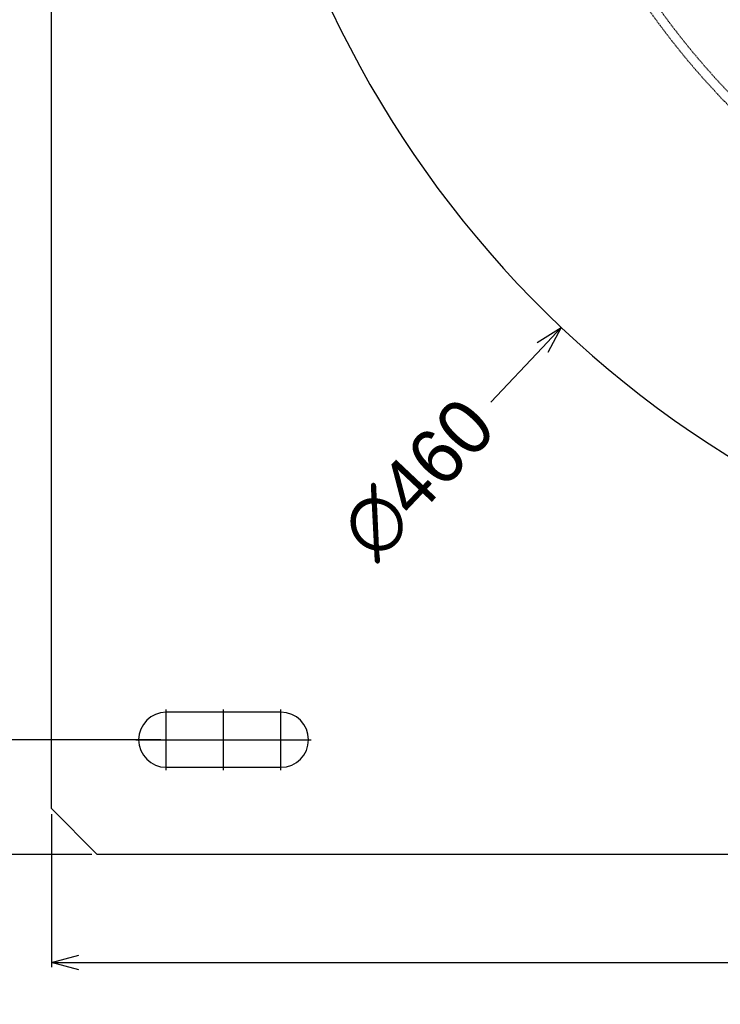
# Model space of a CAD drawing. Header units: millimetres. Extents: x -24622 to 2009, y -1603 to 2074.
# Tile 56 of 256: x -2510 to -2357, y 1390 to 1605. Entities that reach past the tile are written whole.
import ezdxf
from ezdxf.lldxf.tags import DXFTag

# ---------------------------------------------------------------- set-up
doc = ezdxf.new("R2010")
doc.units = ezdxf.units.MM
doc.linetypes.add('HIDDEN', pattern=[0.2, 0.1, -0.1])
doc.layers.add('02___PRT_ALL_AXES', color=7, linetype='Continuous')
doc.layers.add('DEFAULT_2', color=8, linetype='HIDDEN')
tags = doc.linetypes.add('CENTER', pattern=[2, 1.25, -0.25, 0.25, -0.25]).pattern_tags.tags
tags[10:11] = [DXFTag(74, 4), DXFTag(75, 0), DXFTag(340, '0'), DXFTag(46, 1.0), DXFTag(50, 0.0), DXFTag(44, 0.0), DXFTag(45, 0.0)]
tags[8:9] = [DXFTag(74, 4), DXFTag(75, 0), DXFTag(340, '0'), DXFTag(46, 1.0), DXFTag(50, 0.0), DXFTag(44, 0.0), DXFTag(45, 0.0)]
tags[6:7] = [DXFTag(74, 4), DXFTag(75, 0), DXFTag(340, '0'), DXFTag(46, 1.0), DXFTag(50, 0.0), DXFTag(44, 0.0), DXFTag(45, 0.0)]
tags[4:5] = [DXFTag(74, 4), DXFTag(75, 0), DXFTag(340, '0'), DXFTag(46, 1.0), DXFTag(50, 0.0), DXFTag(44, 0.0), DXFTag(45, 0.0)]
doc.dimstyles.new('副本 12', dxfattribs={"dimtxt": 12, "dimasz": 6, "dimexe": 1, "dimexo": 1.2, "dimgap": 2, "dimtad": 0, "dimtxsty": 'Standard', "dimblk": 'OPEN30', "dimcen": 0, "dimclrd": 5, "dimclre": 3, "dimclrt": 256, "dimadec": 0, "dimazin": 2, "dimtm": 1e-09, "dimtfac": 0.6, "dimtofl": 0, "dimtmove": 0, "dimatfit": 3, "dimldrblk": 'OPEN30', "dimfxl": 0, "dimtolj": 1, "dimarcsym": 0})

# ---------------------------------------------------------------- blocks, each defined once
blk = doc.blocks.new('_Open30')
at = {"color": 0, "linetype": 'ByBlock', "lineweight": -2}
for p, q in [((-1, 0.268), (0, 0)), ((0, 0), (-1, -0.268)), ((0, 0), (-1, 0))]:
    blk.add_line(p, q, dxfattribs=at)
blk = doc.blocks.new('*D117')
at = {"color": 3, "linetype": 'ByBlock', "lineweight": -2}
for p, q in [((-2025.52, 1439.89), (-2025.52, 1398.18)), ((-2503.02, 1431.49), (-2503.02, 1398.18))]:
    blk.add_line(p, q, dxfattribs=at)
at = {"color": 5, "linetype": 'ByBlock', "lineweight": -2}
for p, q in [((-2497.02, 1399.18), (-2291.27, 1399.18)), ((-2031.52, 1399.18), (-2237.27, 1399.18))]:
    blk.add_line(p, q, dxfattribs=at)
at = {"layer": 'Defpoints', "color": 0, "linetype": 'ByBlock'}
for p in [(-2025.52, 1441.09), (-2503.02, 1432.69), (-2025.52, 1399.18)]:
    blk.add_point(p, dxfattribs=at)
at = {"color": 5, "linetype": 'ByBlock', "lineweight": -2, "xscale": 6, "yscale": 6, "zscale": 6, "rotation": 180}
blk.add_blockref('_Open30', (-2503.02, 1399.18), dxfattribs=at)
at = {"color": 5, "linetype": 'ByBlock', "lineweight": -2, "xscale": 6, "yscale": 6, "zscale": 6}
blk.add_blockref('_Open30', (-2025.52, 1399.18), dxfattribs=at)
at = {"linetype": 'ByBlock', "insert": (-2264.27, 1399.18), "char_height": 12, "attachment_point": 5}
blk.add_mtext('\\A1;477,5', dxfattribs=at)
blk = doc.blocks.new('*D121')
at = {"color": 3, "linetype": 'ByBlock', "lineweight": -2}
for p, q in [((-2479.22, 1897.69), (-2528.28, 1897.69)), ((-2479.22, 1447.69), (-2528.28, 1447.69))]:
    blk.add_line(p, q, dxfattribs=at)
at = {"color": 5, "linetype": 'ByBlock', "lineweight": -2}
for p, q in [((-2527.28, 1891.69), (-2527.28, 1689.69)), ((-2527.28, 1453.69), (-2527.28, 1655.69))]:
    blk.add_line(p, q, dxfattribs=at)
at = {"layer": 'Defpoints', "color": 0, "linetype": 'ByBlock'}
for p in [(-2478.02, 1897.69), (-2527.28, 1447.69), (-2478.02, 1447.69)]:
    blk.add_point(p, dxfattribs=at)
at = {"color": 5, "linetype": 'ByBlock', "lineweight": -2, "xscale": 6, "yscale": 6, "zscale": 6}
for p, rotation in [((-2527.28, 1897.69), 90), ((-2527.28, 1447.69), 270)]:
    blk.add_blockref('_Open30', p, dxfattribs=dict(at, rotation=rotation))
at = {"linetype": 'ByBlock', "insert": (-2527.28, 1672.69), "char_height": 12, "attachment_point": 5, "rotation": 90}
blk.add_mtext('\\A1;450', dxfattribs=at)
blk = doc.blocks.new('*D122')
at = {"color": 3, "linetype": 'ByBlock', "lineweight": -2}
for p, q in [((-2494.22, 1922.69), (-2564.89, 1922.69)), ((-2494.22, 1422.69), (-2564.89, 1422.69))]:
    blk.add_line(p, q, dxfattribs=at)
at = {"color": 5, "linetype": 'ByBlock', "lineweight": -2}
for p, q in [((-2563.89, 1916.69), (-2563.89, 1688.69)), ((-2563.89, 1428.69), (-2563.89, 1656.69))]:
    blk.add_line(p, q, dxfattribs=at)
at = {"layer": 'Defpoints', "color": 0, "linetype": 'ByBlock'}
for p in [(-2493.02, 1922.69), (-2563.89, 1422.69), (-2493.02, 1422.69)]:
    blk.add_point(p, dxfattribs=at)
at = {"color": 5, "linetype": 'ByBlock', "lineweight": -2, "xscale": 6, "yscale": 6, "zscale": 6}
for p, rotation in [((-2563.89, 1922.69), 90), ((-2563.89, 1422.69), 270)]:
    blk.add_blockref('_Open30', p, dxfattribs=dict(at, rotation=rotation))
at = {"linetype": 'ByBlock', "insert": (-2563.89, 1672.69), "char_height": 12, "attachment_point": 5, "rotation": 90}
blk.add_mtext('\\A1;500', dxfattribs=at)
blk = doc.blocks.new('*D125')
at = {"color": 5, "linetype": 'ByBlock', "lineweight": -2}
blk.add_line((-2407.35, 1521.23), (-2396.09, 1533.14), dxfattribs=at)
at = {"layer": 'Defpoints', "color": 0, "linetype": 'ByBlock'}
for p in [(-2076.07, 1871.88), (-2391.97, 1537.51)]:
    blk.add_point(p, dxfattribs=at)
at = {"color": 5, "linetype": 'ByBlock', "lineweight": -2, "xscale": 6, "yscale": 6, "zscale": 6, "rotation": 46.6275706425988}
blk.add_blockref('_Open30', (-2391.97, 1537.51), dxfattribs=at)
at = {"linetype": 'ByBlock', "insert": (-2423.14, 1504.51), "char_height": 12, "attachment_point": 5, "rotation": 46.6276}
blk.add_mtext('\\A1;∅460', dxfattribs=at)

msp = doc.modelspace()

# ---------------------------------------------------------------- linework, layer by layer
at = {"color": 7, "linetype": 'Continuous'}
for p, q in [((-2503.022, 1432.694), (-2503.022, 1912.694)), ((-2453.022, 1453.694), (-2478.022, 1453.694)), ((-2478.022, 1441.694), (-2453.022, 1441.694)), ((-2503.022, 1432.694), (-2493.022, 1422.694)), ((-1963.022, 1422.694), (-2493.022, 1422.694))]:
    msp.add_line(p, q, dxfattribs=at)
at = {"color": 1, "linetype": 'CENTER', "ltscale": 6.096}
for p, q in [((-2478.022, 1441.094), (-2478.022, 1454.294)), ((-2453.022, 1441.094), (-2453.022, 1454.294)), ((-2484.622, 1447.694), (-2471.422, 1447.694)), ((-2459.622, 1447.694), (-2446.422, 1447.694))]:
    msp.add_line(p, q, dxfattribs=at)
at = {"color": 1, "linetype": 'CENTER', "ltscale": 1.34112}
for p, q in [((-2465.522, 1441.094), (-2465.522, 1454.294)), ((-2484.622, 1447.694), (-2446.422, 1447.694))]:
    msp.add_line(p, q, dxfattribs=at)
at = {"color": 7, "linetype": 'Continuous'}
for centre, radius, start, end in [((-2234.022, 1704.694), 230, 180, 253.05895), ((-2478.022, 1447.694), 6, 90, 270), ((-2453.022, 1447.694), 6, 270, 90)]:
    msp.add_arc(centre, radius, start, end, dxfattribs=at)
at = {"layer": '02___PRT_ALL_AXES', "color": 7, "linetype": 'Continuous'}
for radius in [153, 150]:
    msp.add_circle((-2234.022, 1704.694), radius, dxfattribs=at)
at = {"layer": 'DEFAULT_2', "color": 8, "linetype": 'HIDDEN'}
for radius, start, end in [(170, 0, 264.59128), (153, 0, 270), (146.7, 91.17177, 268.43755), (145.5, 91.18131, 268.87661), (168, 180, 265.14158), (143, 188.4611, 291.5389), (145, 188.77326, 291.22731), (148, 189.22312, 290.77688)]:
    msp.add_arc((-2234.022, 1704.694), radius, start, end, dxfattribs=at)

# ---------------------------------------------------------------- dimensions: what is measured, and where the dimension line sits
at = {"color": 5, "linetype": 'ByBlock'}
for base, p1, p2, picture, middle in [((-2563.886, 1422.694), (-2493.022, 1922.694), (-2493.022, 1422.694), '*D122', (-2563.886, 1672.694)), ((-2527.284, 1447.694), (-2478.022, 1897.694), (-2478.022, 1447.694), '*D121', (-2527.284, 1672.694))]:
    dim = msp.add_linear_dim(base=base, p1=p1, p2=p2, angle=90, dimstyle='副本 12', dxfattribs=at)
    dim.commit()
    dim.dimension.update_dxf_attribs({"geometry": picture, "text_midpoint": middle})
dim = msp.add_diameter_dim_2p(p1=(-2076.072, 1871.882), p2=(-2391.972, 1537.506), dimstyle='副本 12', dxfattribs=at)
dim.commit()
dim.dimension.update_dxf_attribs({"geometry": '*D125', "text_midpoint": (-2423.141, 1504.513), "dimtype": 163})
dim = msp.add_linear_dim(base=(-2025.522, 1399.183), p1=(-2503.022, 1432.694), p2=(-2025.522, 1441.094), dimstyle='副本 12', dxfattribs=at)
dim.commit()
dim.dimension.update_dxf_attribs({"geometry": '*D117', "text_midpoint": (-2264.272, 1399.183)})

doc.saveas('drawing.dxf')
